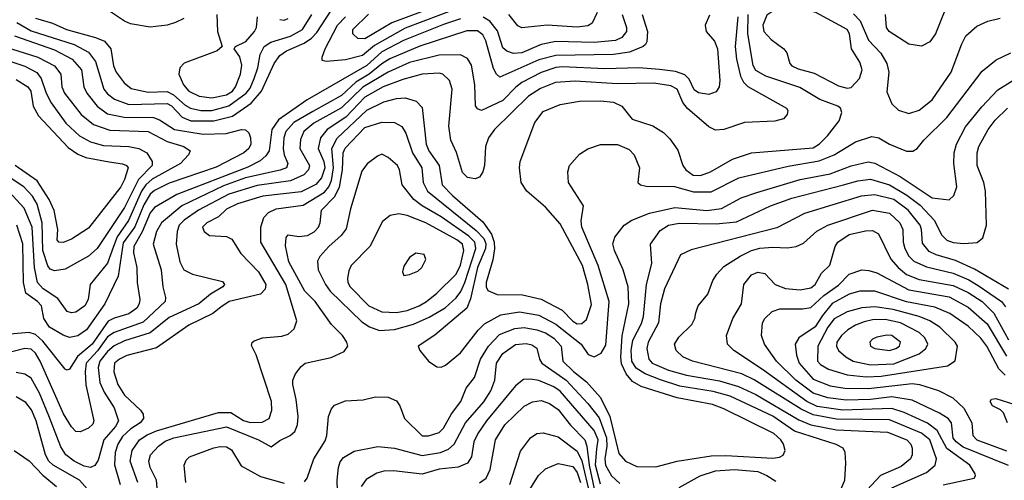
# Model space of a CAD drawing. Extents: x 997026 to 1115308, y 536381 to 619039.
# Tile 26 of 256: x 1009901 to 1014535, y 544245 to 546411. Entities that reach past the tile are written whole.
import ezdxf

# ---------------------------------------------------------------- set-up
doc = ezdxf.new("R2010")
doc.units = 0

msp = doc.modelspace()

# ---------------------------------------------------------------- linework, layer by layer
at = {"layer": '0CON20XD'}
for points in [[(1012095, 546563.2), (1011653, 546397), (1011525, 546320.6), (1011493.1, 546323.1), (1011468.4, 546345), (1011468.2, 546365), (1011543.3, 546436.7)], [(1010672.9, 546417.1), (1010635, 546398), (1010595, 546385.9), (1010515, 546375.8), (1010422.2, 546392.3), (1010393.8, 546403.8), (1010215, 546524.7)], [(1012830.5, 546435), (1012855.4, 546355), (1012852.1, 546307.9), (1012845.8, 546295), (1012835.3, 546284.7), (1012770.7, 546259.3), (1012695, 546247.1), (1012425, 546242.9), (1012345, 546222.7), (1012161.1, 546141.1), (1012145, 546154.4), (1012131.4, 546181.4), (1012095, 546311.1), (1012080.4, 546340.4), (1012055, 546358.4), (1012005, 546359.2), (1011785, 546286), (1011643.1, 546226.9), (1011605, 546204.3), (1011545.3, 546154.7), (1011483.1, 546116.9), (1011415, 546055.4), (1011280.1, 545980.1), (1011191.9, 545928.1), (1011154, 545885), (1011144.5, 545855), (1011141.2, 545805), (1011145.2, 545775), (1011162.4, 545735), (1011156, 545715), (1011127.2, 545702.8), (1010963.2, 545666.8), (1010860.7, 545629.2), (1010664.5, 545535.5), (1010568.2, 545455), (1010545.7, 545415), (1010530, 545355), (1010567.5, 545235), (1010574.6, 545155), (1010587.1, 545105), (1010585.4, 545085), (1010481.4, 544988.6), (1010345, 544939.7), (1010315, 544919.5), (1010266.7, 544853.3), (1010214.6, 544795), (1010209.7, 544755), (1010212.9, 544692.9), (1010250.5, 544525), (1010245, 544509.2), (1010225, 544489.4), (1010185, 544472.5), (1010165, 544474.4), (1010145, 544495.6), (1010107.5, 544557.5), (1009996.9, 544805), (1009975, 544842.9), (1009955, 544862.1), (1009925, 544864.2), (1009765, 544823.3)], [(1010828.5, 546435), (1010832.2, 546355), (1010854, 546285), (1010831.2, 546265), (1010675, 546207.5), (1010654.7, 546185), (1010650.6, 546155), (1010671.4, 546105), (1010696.8, 546075), (1010745, 546051.2), (1010805, 546044.5)], [(1010754.2, 545984.2), (1010805, 545984.6), (1010885, 546006.8), (1010967.2, 546065), (1010985, 546088.6), (1011005.1, 546135), (1011021.9, 546185), (1011032.4, 546247.6), (1011052.2, 546285), (1011083.8, 546306.2), (1011175.7, 546334.3), (1011232.6, 546365), (1011275.9, 546435)], [(1010815, 545934.9), (1010902.8, 545957.2), (1010990.9, 546019.1), (1011038.4, 546075), (1011098.5, 546205), (1011125, 546243.1), (1011156.2, 546265), (1011239.4, 546300.6), (1011275, 546324), (1011299.4, 546350.6), (1011370.1, 546459.9)], [(1011044.5, 544915.5), (1011135, 544922.7), (1011165, 544932.7), (1011193.4, 544956.6), (1011205.4, 544995), (1011153.6, 545165), (1011036.5, 545365), (1011035.3, 545435), (1011049.9, 545480.1), (1011072.2, 545505), (1011108.4, 545521.6), (1011235, 545539.1), (1011335, 545599.8), (1011356.4, 545625), (1011368.7, 545655), (1011378.6, 545715), (1011370.5, 545805), (1011395, 545853.9), (1011535, 545985.9), (1011615, 546024.8), (1011675, 546041.1), (1011716, 546044), (1011767.5, 546027.5), (1011795, 545998), (1011813.9, 545825), (1011826.7, 545795), (1011875.2, 545725), (1011888.9, 545635), (1011937.8, 545585), (1012081.2, 545461.2), (1012121.9, 545401.9), (1012134.5, 545365), (1012136, 545334), (1012127.9, 545282.1), (1012096.5, 545175), (1012096.1, 545155), (1012105, 545137.8), (1012148, 545118), (1012266.7, 545116.7), (1012355, 545096.2), (1012454.2, 545044.2), (1012505, 544993.2), (1012525, 544981.1), (1012547.2, 544982.8), (1012568.8, 545001.2), (1012591.5, 545071.5), (1012574.8, 545165), (1012549.6, 545255), (1012445, 545451.8), (1012375, 545530), (1012287.5, 545605), (1012261.8, 545645), (1012252.9, 545715), (1012256.5, 545745), (1012325, 545927.1), (1012365, 545979.5), (1012445, 546013.1), (1012535, 546028.8), (1012635, 546029.8), (1012695, 546023.8), (1012735, 546005.3), (1012784, 545944), (1012881.3, 545911.3), (1012931.1, 545881.1), (1012961.1, 545851.1), (1012998.1, 545798.1), (1013022.8, 545725), (1013035.7, 545705), (1013070, 545680), (1013105, 545677.9), (1013151.8, 545695), (1013255, 545754.7), (1013345.7, 545784.3), (1013635, 545808.6), (1013665, 545827.6), (1013703.1, 545865), (1013758.5, 545935), (1013770.5, 545975), (1013763.3, 545995), (1013751.5, 546005), (1013666.6, 546036.6), (1013572.8, 546092.8), (1013412.5, 546145), (1013365, 546172.5), (1013353.6, 546196.4), (1013327.4, 546345), (1013329.9, 546435)], [(1011965, 546465.9), (1011715, 546370.7), (1011570.7, 546289.3), (1011515, 546242.6), (1011435, 546221.9), (1011344.2, 546214.2), (1011325, 546220), (1011324.2, 546235), (1011338.2, 546275), (1011396.4, 546385), (1011433.8, 546425)], [(1012736.9, 546435), (1012757.6, 546375), (1012756.3, 546355), (1012735, 546327.9), (1012705, 546314.2), (1012605, 546304.8), (1012425, 546309.3), (1012355, 546294.4), (1012265, 546254.8), (1012225, 546252.3), (1012193.3, 546263.3), (1012175, 546278.2), (1012149.4, 546359.4), (1012114.2, 546404.2), (1012083, 546423)], [(1012618.2, 546445), (1012595.6, 546395), (1012575, 546382), (1012525, 546376.5), (1012383.9, 546386.1), (1012265, 546372.9), (1012245, 546382.7), (1012203.8, 546435)], [(1013795, 546089.2), (1013815, 546093.1), (1013853.3, 546135), (1013865.9, 546175), (1013855, 546211.9), (1013816.1, 546275), (1013805.8, 546345), (1013795, 546365.9), (1013648.2, 546445), (1013605, 546456.7), (1013485, 546459.2), (1013445, 546450.8), (1013417.2, 546432.8), (1013398.2, 546385), (1013402.5, 546355), (1013437.5, 546317.5), (1013497.8, 546275), (1013511.1, 546255), (1013525.5, 546205.5), (1013535.7, 546195), (1013565, 546180.7), (1013640.3, 546160.3), (1013755, 546099.6), (1013795, 546089.2)], [(1013825, 546438.4), (1013856.3, 546406.3), (1013895.7, 546315.7), (1013954, 546254), (1013982.2, 546205), (1013991.3, 546165), (1013982.7, 546072.7), (1014005.6, 546015), (1014037.5, 545985), (1014085, 545970), (1014135, 545985.3), (1014195, 546033.6), (1014285, 546164.4), (1014335, 546298), (1014354.7, 546335.3), (1014405, 546380.8), (1014456.7, 546405), (1014515, 546418.5)], [(1014258.3, 546461.7), (1014211.1, 546345), (1014185, 546306.9), (1014145, 546286.7), (1014085, 546296.2), (1013993.5, 546355), (1013981.1, 546375), (1013975.5, 546435)], [(1011975, 546414.9), (1011895, 546388.8), (1011706.8, 546313.2), (1011605, 546260.5), (1011535, 546196.6), (1011253.3, 546035), (1011119, 545941), (1011087.9, 545895), (1011074.4, 545795), (1011059.4, 545770.6), (1011033.2, 545746.8), (1010975, 545717.8), (1010640.4, 545589.6), (1010535, 545528.6), (1010515, 545502.5), (1010476.9, 545413.1), (1010438.1, 545345), (1010437.2, 545315), (1010452, 545245), (1010454.3, 545174.3), (1010466.5, 545095), (1010463.6, 545075), (1010451.7, 545055), (1010415, 545027.1), (1010345, 545008), (1010317.2, 544992.8), (1010242.9, 544885), (1010172.9, 544827.1), (1010135, 544768.1), (1010125, 544763.1), (1010115, 544767.8), (1010009.6, 544899.6), (1009975, 544930.7), (1009945, 544939.8), (1009855, 544931.3)], [(1013147.2, 546432.8), (1013127.8, 546385), (1013131.1, 546355), (1013171, 546311), (1013184.8, 546274.8), (1013196.5, 546125), (1013192.7, 546095), (1013178.8, 546071.2), (1013145, 546059.7), (1013095, 546066.9), (1013075, 546081.8), (1013052, 546132), (1013032.2, 546152.2), (1012988.1, 546168.1), (1012913, 546177), (1012815, 546184.8), (1012655, 546179.8), (1012455, 546189), (1012425, 546185.7), (1012355, 546163.1), (1012264.7, 546115.3), (1012235.8, 546094.2), (1012175, 546030.6), (1012075, 545983.4), (1012055, 545991.8), (1012046.6, 546006.6), (1012042.4, 546105), (1012028.1, 546198.1), (1012009.3, 546229.3), (1011975, 546245.9), (1011875, 546244.8), (1011735, 546209.4), (1011635, 546165.1), (1011515.8, 546094.2), (1011415, 545996.4), (1011285.8, 545925), (1011238.1, 545885), (1011222.5, 545847.5), (1011219.2, 545805), (1011264.4, 545725), (1011260.4, 545705), (1011238.5, 545681.5), (1011175, 545653.6), (1011018, 545632), (1010885, 545590), (1010742.9, 545515), (1010675, 545468.3), (1010652.2, 545445), (1010641.6, 545415), (1010637.5, 545355), (1010655, 545272.9), (1010674.2, 545235), (1010713.8, 545213.8), (1010855, 545179.1), (1010865.6, 545165), (1010857.8, 545155), (1010799.2, 545120.8), (1010744.6, 545075), (1010605, 545009.7), (1010515, 544938.5), (1010395, 544900.4), (1010345, 544876.6), (1010315, 544851), (1010279, 544805), (1010270.9, 544775), (1010279, 544705), (1010298.9, 544658.9), (1010345.2, 544585), (1010365.6, 544525), (1010352.1, 544497.9), (1010297.5, 544435), (1010270, 544340), (1010255, 544314.1), (1010235, 544304.8), (1010205, 544311), (1010158.2, 544335), (1010118.6, 544365), (1010095, 544402.7), (1010038.5, 544548.5), (1009994.2, 544654.2), (1009955.2, 544725.2), (1009925, 544744), (1009885, 544752.3)], [(1009887.9, 546397.9), (1009955, 546358.5), (1010157.1, 546295), (1010225, 546258.8), (1010257.5, 546215), (1010297, 546085), (1010315, 546062.1), (1010347.8, 546037.8), (1010415, 546012.1), (1010595, 546017.7), (1010615, 546005.8), (1010665, 545952.3), (1010706.3, 545936.3), (1010815, 545934.9)], [(1009975, 546418.4), (1010054.8, 546394.8), (1010121.1, 546365), (1010258, 546328), (1010299.6, 546309.6), (1010330.4, 546275), (1010343.3, 546195), (1010354.4, 546164.4), (1010392.3, 546115), (1010425, 546087.6), (1010505, 546070.6), (1010595, 546073.9), (1010625, 546058.2), (1010679.4, 546009.4), (1010704.6, 545995), (1010754.2, 545984.2)], [(1013281.3, 546425), (1013268.8, 546285), (1013274.8, 546225.2), (1013292.9, 546145), (1013307.5, 546117.5), (1013327.8, 546097.8), (1013509.2, 545995), (1013516, 545984), (1013513.8, 545965), (1013495.8, 545944.2), (1013455, 545934.4), (1013312, 545928), (1013215, 545894.4), (1013175, 545891.9), (1013145, 545908.1), (1013043.8, 545993.8), (1013021.8, 546021.8), (1012995, 546084.6), (1012965, 546100.6), (1012885, 546112.3), (1012715, 546109.8), (1012515, 546122.7), (1012423.4, 546116.6), (1012352.6, 546087.4), (1012295, 546052.1), (1012135.3, 545894.7), (1012107.5, 545855), (1012093.3, 545815), (1012088.1, 545725), (1012080.8, 545695), (1012065, 545670), (1012045, 545662), (1012008.9, 545668.9), (1011985, 545692), (1011956.9, 545786.9), (1011930, 545845), (1011920.9, 545910.9), (1011936.8, 546085), (1011923.6, 546125), (1011892.5, 546155), (1011875, 546159.7), (1011795, 546155.2), (1011705, 546130.4), (1011611.3, 546095), (1011525, 546046.1), (1011436.5, 545953.5), (1011348.4, 545895), (1011317, 545855), (1011306, 545805), (1011331.9, 545745), (1011336.5, 545715), (1011322.2, 545667.8), (1011295, 545636.8), (1011225, 545601.5), (1011045, 545581.7), (1010925.5, 545545), (1010875, 545519.7), (1010836, 545484), (1010782.5, 545455), (1010761.2, 545435), (1010768.9, 545415), (1010795, 545396.5), (1010875, 545391.1), (1010898.9, 545378.9), (1010941.9, 545311.9), (1011025, 545225.5), (1011060, 545165), (1011056.8, 545143.2), (1011035, 545120), (1010887.1, 545085), (1010848.3, 545058.3), (1010810.5, 545029.5), (1010697.5, 544975), (1010545, 544867.5), (1010405, 544832.4), (1010370.4, 544815), (1010347.2, 544795), (1010344.7, 544755), (1010362.5, 544695), (1010395, 544645.3), (1010470, 544575), (1010481.9, 544555), (1010483.6, 544535), (1010467.9, 544515), (1010423.6, 544486.4), (1010385, 544450.2), (1010363.3, 544415), (1010349.8, 544375), (1010347.7, 544317.7), (1010373.2, 544225)], [(1010805, 546044.5), (1010875, 546057.2), (1010902.4, 546075), (1010917.3, 546095), (1010941, 546155), (1010947, 546197), (1010936.8, 546236.8), (1010910, 546275), (1010917.5, 546285), (1010965, 546308.8), (1011005.4, 546355), (1011016.2, 546375), (1011020.8, 546425)], [(1011125, 546412.7), (1011145, 546409.6), (1011165, 546417.5)], [(1009876.1, 546335), (1010065, 546269.2), (1010147.6, 546225), (1010191.2, 546175), (1010203.2, 546095), (1010216.8, 546065), (1010265.1, 546005.1), (1010315, 545968.8), (1010392.7, 545952.7), (1010530.5, 545950.5), (1010559.6, 545939.6), (1010630, 545895), (1010765, 545873.2), (1010873.5, 545876.5), (1010945, 545894.6), (1010963.9, 545893.9), (1010978.8, 545878.8), (1010988, 545855), (1010988.8, 545825), (1010980, 545805), (1010956.2, 545785), (1010825, 545718.1), (1010605, 545642.6), (1010535, 545607.8), (1010515, 545591.3), (1010485, 545540.2), (1010443, 545437), (1010388.7, 545361.3), (1010365.2, 545204.8), (1010301.6, 545075), (1010215, 544952.2), (1010175, 544923.6), (1010135, 544917.1), (1010105, 544926.8), (1010041.1, 544965), (1010015.3, 545005), (1010003.2, 545065), (1009985.3, 545085), (1009930.6, 545125), (1009919, 545175), (1009916.3, 545356.3), (1009887.4, 545445)], [(1009751, 546251), (1009925, 546193.4), (1009982.4, 546162.4), (1010002.6, 546135), (1010025, 546065.4), (1010049.9, 546019.9), (1010118.2, 545925), (1010182.7, 545865), (1010235, 545836), (1010295, 545820.2), (1010415, 545814.4), (1010461.4, 545805), (1010499.5, 545785), (1010524.7, 545745), (1010524.3, 545725), (1010460.7, 545659.3), (1010395, 545527.4), (1010265.3, 545335), (1010225, 545299.2), (1010115, 545238.5), (1010065, 545230), (1010045, 545238.5), (1010033.3, 545253.3), (1010010, 545325), (1010006.8, 545455), (1009984, 545544), (1009961.3, 545581.3), (1009921, 545625), (1009809.2, 545699.2)], [(1009833.4, 546283.4), (1009985.8, 546235.8), (1010065.3, 546195), (1010094.2, 546155), (1010099.7, 546095), (1010111.8, 546065), (1010190.6, 545965), (1010248, 545918), (1010325, 545891.9), (1010505, 545885.6), (1010595, 545838.8), (1010672.9, 545815), (1010702.9, 545795), (1010695.6, 545775), (1010657.8, 545735), (1010525, 545660.9), (1010494.1, 545635), (1010474.5, 545605), (1010413.3, 545466.7), (1010360.5, 545389.5), (1010342.4, 545345), (1010315, 545266.1), (1010233.3, 545165), (1010222.9, 545095), (1010208.4, 545065), (1010165, 545035.3), (1010145, 545032.5), (1010125, 545038.4), (1010079.9, 545099.9), (1010011.8, 545145), (1009985, 545175.5), (1009970.3, 545245), (1009959.9, 545435), (1009922.7, 545525), (1009851.4, 545601.4)], [(1010552.4, 544155), (1010544.8, 544244.8), (1010514.7, 544305), (1010508.1, 544335), (1010517.2, 544365), (1010553.9, 544405), (1010585, 544428.3), (1010626.3, 544443.7), (1010875, 544495.6), (1011024.3, 544435), (1011085, 544402.5), (1011125, 544431.4), (1011174.7, 544455.3), (1011195.3, 544474.7), (1011208, 544505), (1011211.4, 544545), (1011202.4, 544625), (1011186.2, 544695), (1011186.2, 544715), (1011198.5, 544745), (1011225, 544780), (1011244.7, 544795.3), (1011367.6, 544822.4), (1011428.9, 544851.1), (1011445.7, 544875), (1011440.6, 544895), (1011420.6, 544925), (1011368.1, 544978.1), (1011290.9, 545085), (1011243.5, 545133.5), (1011168.2, 545271.8), (1011152.7, 545347.3), (1011155, 545386.2), (1011165, 545399.2), (1011215, 545391), (1011255, 545396.3), (1011286.4, 545413.6), (1011307.5, 545435), (1011315.3, 545455), (1011320.7, 545515), (1011382.7, 545577.3), (1011406.8, 545623.2), (1011421, 545705), (1011424.2, 545785), (1011432.5, 545807.5), (1011525, 545904.7), (1011605, 545928.8), (1011665, 545927.8), (1011699.2, 545909.2), (1011717.8, 545877.8), (1011749.8, 545785), (1011793.4, 545715), (1011800.4, 545645), (1011820, 545605), (1012049.5, 545419.5), (1012085, 545382.2), (1012095, 545357.8), (1012094, 545335), (1012055.1, 545244.9), (1012022.5, 545097.5), (1012005.5, 545054.5), (1011855, 544927.9), (1011776, 544875), (1011784, 544855), (1011825.8, 544805), (1011865, 544777.8), (1011885, 544776.5), (1011905, 544785.5), (1011975, 544844.5), (1012058.6, 544951.4), (1012089, 544981), (1012165, 545022.5), (1012253.7, 545036.3), (1012345, 545021.9), (1012425, 544979.5), (1012543.2, 544885), (1012576.1, 544836.1), (1012604.5, 544825.5), (1012637.6, 544842.4), (1012659.7, 544880.3), (1012675.2, 545085), (1012623.5, 545255), (1012546, 545435), (1012543.2, 545465), (1012554.2, 545535), (1012484.2, 545645), (1012480.6, 545695), (1012489.4, 545725), (1012535, 545778.6), (1012575.4, 545804.6), (1012635, 545824.6), (1012715, 545824.6), (1012770.2, 545800.2), (1012792.9, 545775), (1012817.5, 545715), (1012810, 545645), (1012822.5, 545635), (1012848.8, 545628.8), (1012983.4, 545626.6), (1013071.9, 545601.9), (1013155, 545601.2), (1013285, 545667), (1013517.7, 545722.3), (1013663.2, 545746.8), (1013734.6, 545775.4), (1013835, 545836.4), (1013912, 545862), (1013945, 545855.4), (1013995, 545825.5), (1014075, 545793.1), (1014105, 545792.5), (1014125, 545805.8), (1014156.9, 545845), (1014265, 545951.8), (1014431.2, 546168.8), (1014497.1, 546222.9), (1014565, 546255.4)], [(1009885, 546129.8), (1009940, 546095), (1009952.8, 546075), (1009964.1, 546005), (1009989.4, 545959.4), (1010129.8, 545809.8), (1010175, 545779.2), (1010212.8, 545762.8), (1010322, 545742), (1010385, 545732.6), (1010404.4, 545725), (1010412.1, 545715), (1010395, 545660), (1010377.1, 545625), (1010225, 545430), (1010145, 545378.2), (1010105, 545363.5), (1010085, 545364.3), (1010078, 545375), (1010080.8, 545425), (1010063.5, 545513.5), (1010040.4, 545565), (1009983.2, 545653.2), (1009879.4, 545725)], [(1012506.8, 544756.8), (1012568, 544708), (1012635, 544634.1), (1012677.8, 544545), (1012720.4, 544370.4), (1012751.5, 544335), (1012805, 544309.7), (1012895, 544308.5), (1012995, 544335.3), (1013155, 544359.6), (1013225, 544361.2), (1013445, 544348.5), (1013476.8, 544353.2), (1013495, 544362.5), (1013503.3, 544385), (1013495.4, 544415), (1013483.3, 544435), (1013450, 544465), (1013215, 544581.1), (1013161, 544601), (1012995, 544633.2), (1012825.4, 544685.4), (1012785, 544708.7), (1012754.9, 544744.9), (1012732.7, 544792.7), (1012730.1, 544825), (1012736.4, 544923.6), (1012767.8, 545075), (1012764.7, 545155), (1012742, 545235), (1012700.4, 545325), (1012693.1, 545356.9), (1012702.4, 545387.6), (1012745.5, 545445), (1012782.3, 545467.7), (1012865, 545501.6), (1012985, 545527.3), (1013135, 545514.5), (1013203.6, 545523.6), (1013296.9, 545573.1), (1013371, 545599), (1013575, 545659.8), (1013715, 545687), (1013815, 545724.3), (1013895, 545742.6), (1013925, 545736.4), (1014044.2, 545674.2), (1014195, 545572.8), (1014275, 545564.5), (1014297.7, 545585), (1014311.6, 545625), (1014297.6, 545735), (1014299.3, 545785), (1014309.3, 545825), (1014352.3, 545907.7), (1014428.8, 546001.2), (1014505, 546081.3), (1014574.4, 546125.6)], [(1013737.5, 544135), (1013783.8, 544245), (1013789.5, 544325), (1013785.7, 544375), (1013776, 544395), (1013743.4, 544413.4), (1013546.8, 544475), (1013445, 544546.6), (1013245, 544640.2), (1013165, 544662.6), (1013007.4, 544687.4), (1012917.4, 544717.4), (1012845, 544745.8), (1012802.3, 544772.3), (1012782.1, 544805), (1012779, 544855), (1012786.4, 544903.6), (1012828.1, 544981.9), (1012837.5, 545015), (1012850.9, 545165), (1012875.9, 545265), (1012870, 545355), (1012915, 545418.9), (1012955, 545444.2), (1013005, 545453.5), (1013178.2, 545451.8), (1013275, 545460.5), (1013434.4, 545535), (1013535, 545572.3), (1013778.5, 545635), (1013845, 545652.9), (1013905, 545660.7), (1013995, 545634.2), (1014076.6, 545586.6), (1014138.5, 545538.5), (1014206.9, 545466.9), (1014239.8, 545399.8), (1014264.2, 545374.2), (1014295, 545363.4), (1014345, 545358), (1014407.2, 545362.8), (1014434.5, 545385.5), (1014450.5, 545445), (1014446.9, 545605), (1014438.5, 545645), (1014408, 545725), (1014407.3, 545785), (1014414.8, 545815.2), (1014458.4, 545895), (1014491.9, 545938.1), (1014550, 545995)], [(1011595, 544949.3), (1011665, 544953.2), (1011755, 544979), (1011827.8, 545012.2), (1011903.4, 545056.6), (1011955, 545102.3), (1011977.1, 545132.9), (1011996.2, 545175), (1012047.1, 545335), (1012043.7, 545365), (1012015, 545393.3), (1011885, 545484.2), (1011795.3, 545535), (1011755.8, 545565), (1011701.8, 545635), (1011688.5, 545705), (1011679.1, 545725), (1011635, 545763.1), (1011605, 545778.1), (1011585, 545770), (1011536.6, 545733.4), (1011511.8, 545698.2), (1011457.9, 545522.1), (1011437.5, 545427.5), (1011413.5, 545396.5), (1011355.5, 545345), (1011312.9, 545297.1), (1011302.5, 545275), (1011306.4, 545235), (1011340, 545165), (1011361.8, 545135), (1011510.7, 544990.7), (1011547, 544967), (1011595, 544949.3)], [(1014555, 545143), (1014395, 545237.4), (1014305, 545278.8), (1014215, 545305.2), (1014181.1, 545321.1), (1014150.4, 545360.4), (1014145.7, 545425), (1014138.7, 545445), (1014082.2, 545515), (1014015, 545564.8), (1013925, 545587.8), (1013861, 545581), (1013595, 545500.3), (1013465, 545431.9), (1013061.7, 545328.3), (1013011.4, 545305), (1012935.9, 545145), (1012916.8, 545075), (1012907.8, 544985), (1012859.5, 544895), (1012852.8, 544865), (1012861.4, 544815), (1012878.4, 544795), (1012955, 544762.1), (1013039.2, 544739.2), (1013195, 544712.8), (1013284.7, 544685.3), (1013365, 544648.6), (1013568.4, 544528.4), (1013625, 544505.9), (1013745, 544482.1), (1013985, 544471.7), (1014076.1, 544435), (1014094.7, 544415), (1014101.2, 544395), (1014100.9, 544365), (1014093.2, 544345), (1014050.1, 544309.9), (1013952.2, 544267.8), (1013890.1, 544199.9)], [(1014005, 544209.2), (1014169.2, 544280.8), (1014210, 544315), (1014215.9, 544345), (1014184.8, 544435), (1014145, 544466.9), (1013995, 544529.5), (1013745, 544531.7), (1013635, 544551.9), (1013579.2, 544579.2), (1013357.3, 544717.3), (1013299.2, 544745), (1013068, 544805), (1013022.5, 544825), (1012991.1, 544855), (1012982.9, 544885), (1013002.6, 544917.4), (1013065, 544978), (1013078.6, 545005), (1013082.5, 545032.5), (1013094.5, 545065.5), (1013139.5, 545120.5), (1013162.5, 545185), (1013181.5, 545215), (1013215, 545250.4), (1013291.4, 545298.6), (1013345, 545326.1), (1013385, 545336.1), (1013445, 545341.1), (1013515, 545337.6), (1013556.1, 545343.9), (1013589.2, 545360.8), (1013653.1, 545416.9), (1013704.5, 545445), (1013915, 545514.8), (1013995, 545500.5), (1014043.3, 545455), (1014057, 545425), (1014058.9, 545365), (1014066.2, 545335), (1014085, 545299.2), (1014108.9, 545275), (1014168.4, 545248.4), (1014295, 545219), (1014367.7, 545187.7), (1014411.5, 545161.5), (1014521.4, 545085), (1014540.4, 545060.4)], [(1011675, 545034), (1011725, 545043.7), (1011780.9, 545065), (1011816.1, 545085), (1011865, 545124.7), (1011955, 545214.7), (1011975, 545257.3), (1011991.7, 545325), (1011984.8, 545355), (1011958.2, 545375), (1011812.1, 545455), (1011725, 545490.2), (1011685, 545498), (1011645, 545490.9), (1011608.3, 545461.7), (1011548.5, 545345), (1011461.5, 545255), (1011449.5, 545230.5), (1011443.9, 545195), (1011445.4, 545175), (1011456.2, 545155), (1011544.6, 545065), (1011605, 545037), (1011675, 545034)], [(1014247.3, 544222.7), (1014393.8, 544255), (1014400, 544265), (1014397.1, 544275), (1014372.9, 544315), (1014265, 544394.8), (1014218.7, 544478.7), (1014173.8, 544513.8), (1014063.7, 544563.7), (1014005, 544581.8), (1013774.7, 544574.7), (1013655, 544591.6), (1013606, 544615), (1013396.5, 544766.5), (1013261.5, 544855), (1013232.5, 544885), (1013227.9, 544925), (1013258, 545005), (1013298.8, 545075), (1013308.4, 545165), (1013345, 545211.1), (1013375, 545223.1), (1013407.2, 545217.2), (1013457.1, 545165), (1013505, 545147.4), (1013575, 545141.3), (1013625, 545150.3), (1013645.3, 545165), (1013675, 545218.6), (1013713.2, 545256.8), (1013739.1, 545345), (1013751.6, 545365), (1013805, 545400.2), (1013882.5, 545417.5), (1013915, 545419.2), (1013943.3, 545403.3), (1014000.5, 545285), (1014035.2, 545245), (1014075, 545212.2), (1014135, 545189.8), (1014295, 545161.6), (1014365, 545128.6), (1014430.5, 545085), (1014485, 545031.4), (1014555, 544905.2)], [(1011708.3, 545208.3), (1011735, 545213.3), (1011775, 545228.8), (1011793.3, 545245), (1011813, 545283), (1011805, 545306.7), (1011765, 545313.3), (1011735, 545292.5), (1011708.3, 545251.7), (1011703.3, 545225), (1011708.3, 545208.3)], [(1014555, 544314), (1014341.2, 544401.2), (1014308.3, 544425), (1014295, 544443.1), (1014285.7, 544515), (1014270.9, 544535), (1014230.5, 544560.5), (1014101.6, 544621.6), (1014005, 544636.5), (1013905, 544624.1), (1013791.3, 544621.3), (1013705, 544632.3), (1013635, 544654.2), (1013554.3, 544715), (1013462.5, 544805), (1013406.8, 544885), (1013392.9, 544925), (1013396.5, 544985), (1013407.5, 545005), (1013441.9, 545038.1), (1013478.8, 545051.2), (1013585, 545051.2), (1013625, 545057.9), (1013686.1, 545113.9), (1013755, 545163.1), (1013805, 545214.7), (1013865, 545234.7), (1013898, 545232), (1013935, 545220), (1014085, 545139.9), (1014275, 545107.3), (1014365, 545059.2), (1014455, 544980), (1014545, 544828.9)], [(1014538.4, 544738.4), (1014508.5, 544768.5), (1014452, 544875), (1014425, 544913.4), (1014365, 544969.5), (1014279.1, 545029.1), (1014208.6, 545058.6), (1014075, 545083.5), (1013925, 545133.6), (1013855.2, 545134.8), (1013805, 545119.4), (1013724.5, 545075.5), (1013679.3, 545019.3), (1013645, 544967), (1013567.5, 544915), (1013551.1, 544885), (1013557.2, 544832.8), (1013570.2, 544795), (1013635, 544720.2), (1013715, 544689.4), (1013785, 544678.4), (1013896, 544676), (1014100.7, 544700.7), (1014135.8, 544695.8), (1014225, 544666.6), (1014292.1, 544632.1), (1014344, 544584), (1014382.3, 544515), (1014386.2, 544455), (1014406.4, 544435), (1014545, 544382.8)], [(1013885, 544731.4), (1013955, 544734.9), (1014267.1, 544782.9), (1014303.8, 544806.2), (1014314.6, 544875), (1014303.8, 544895), (1014232, 544965), (1014183.8, 544995), (1014134.6, 545014.6), (1014012.5, 545047.5), (1013925, 545060.2), (1013865, 545055.8), (1013795, 545037), (1013735, 545003.4), (1013703.9, 544965), (1013656.8, 544875), (1013656, 544805), (1013669.4, 544789.4), (1013707.1, 544767.1), (1013795, 544740.2), (1013885, 544731.4)], [(1013905, 544787.3), (1014015, 544792.8), (1014135, 544839.3), (1014166.2, 544863.8), (1014175.3, 544885), (1014160.8, 544915), (1014135, 544940), (1014046.2, 544985), (1013975, 545000.7), (1013915, 544999.5), (1013875, 544989.8), (1013835.2, 544974.8), (1013798.3, 544951.7), (1013768, 544925), (1013747.2, 544895), (1013744.7, 544875), (1013755.4, 544855), (1013788.5, 544825), (1013824.4, 544805), (1013905, 544787.3)], [(1011242, 544238), (1011254.5, 544255), (1011284.7, 544345), (1011339.2, 544430.8), (1011346.7, 544455), (1011353.8, 544545), (1011368.6, 544581.4), (1011382.2, 544597.8), (1011435, 544618.5), (1011517.3, 544622.7), (1011575, 544636.9), (1011635.5, 544635.5), (1011675, 544618), (1011690.8, 544595), (1011712.5, 544535), (1011795, 544454.5), (1011824.5, 544454.5), (1011875, 544468.8), (1011895, 544489.2), (1011933.2, 544556.8), (1011977.3, 544615), (1012002.7, 544677.3), (1012041.1, 544728.9), (1012069.5, 544815), (1012108, 544875), (1012159.6, 544930.4), (1012230.8, 544959.2), (1012275, 544963.4), (1012335, 544953.1), (1012375, 544937.9), (1012415, 544912.8), (1012449.8, 544875), (1012457.5, 544805), (1012506.8, 544756.8)], [(1010456.7, 544235), (1010420.4, 544335), (1010429.8, 544385), (1010465.4, 544434.6), (1010501.3, 544458.7), (1010545, 544477.5), (1010837.1, 544562.9), (1010895, 544563), (1010955, 544526.2), (1010985, 544517.1), (1011042.3, 544517.7), (1011074.7, 544535.3), (1011088.2, 544575), (1011085.9, 544615), (1011014.3, 544835), (1010991.7, 544878.3), (1010995, 544892.5), (1011005, 544901.2), (1011044.5, 544915.5)], [(1013995, 544855.6), (1014025, 544864.4), (1014041.5, 544875), (1014046.2, 544895), (1014005, 544925.7), (1013982.8, 544927.2), (1013935, 544917.2), (1013915, 544908.5), (1013902.7, 544895), (1013905.6, 544875), (1013925, 544864.2), (1013995, 544855.6)], [(1011398.1, 544141.9), (1011395.4, 544245), (1011401.1, 544305), (1011409.1, 544330.9), (1011425, 544352.5), (1011475, 544381.5), (1011586.5, 544403.5), (1011665, 544396.5), (1011795, 544361.3), (1011880.8, 544375), (1011919.7, 544390.3), (1011946.3, 544415), (1011999, 544515), (1012085, 544613.1), (1012119.2, 544665), (1012137.7, 544715), (1012145.7, 544795), (1012175, 544840.6), (1012235, 544883), (1012285, 544888.6), (1012311.6, 544881.6), (1012335, 544866.7), (1012347.8, 544815), (1012358.8, 544795), (1012472.5, 544715), (1012575.3, 544605.3), (1012628, 544538), (1012662.7, 544445), (1012663.9, 544405), (1012655.5, 544345), (1012658.7, 544315), (1012686.2, 544265), (1012725, 544229.3)], [(1012635, 544226.3), (1012610.8, 544315), (1012618, 544392), (1012623.9, 544435), (1012605, 544478.1), (1012445, 544664.4), (1012415, 544683.7), (1012345, 544713.4), (1012305, 544720.6), (1012271.8, 544718.2), (1012235, 544689.6), (1012098.7, 544525), (1012056.6, 544465), (1012038.4, 544425), (1012027.8, 544355), (1012008.2, 544325), (1011965, 544305.6), (1011875, 544296.3), (1011795, 544273.9), (1011661, 544289), (1011615, 544287.4), (1011581.9, 544278.1), (1011532.3, 544247.7), (1011508.6, 544215)], [(1010230.7, 544190.7), (1010182, 544245), (1010058, 544315), (1010038.1, 544335), (1010022.6, 544365), (1009978.5, 544525), (1009956.7, 544576.7), (1009930.3, 544610.3), (1009885, 544638)], [(1014549.4, 544515), (1014531.8, 544561.8), (1014516.4, 544576.4), (1014479.2, 544595), (1014469.2, 544615), (1014475, 544625.8), (1014495, 544629.4), (1014585, 544600.8)], [(1012065, 544232), (1012096.1, 544253.9), (1012115.5, 544295.5), (1012141.1, 544435), (1012184.1, 544505), (1012275, 544594), (1012315, 544613.5), (1012355, 544619.4), (1012395.2, 544605.2), (1012435, 544578.4), (1012493.4, 544503.4), (1012560.2, 544435), (1012570.8, 544405), (1012580.8, 544315), (1012605.2, 544205.2)], [(1012207.8, 544225), (1012258.7, 544381.3), (1012305, 544444.4), (1012335, 544464.5), (1012365, 544467.9), (1012435, 544449.4), (1012525, 544381.7), (1012546, 544336), (1012582.4, 544182.4)], [(1010683.6, 544235), (1010674.4, 544315), (1010685, 544340), (1010700.8, 544355), (1010815, 544396.7), (1010845, 544404), (1010875, 544402.7), (1010897.2, 544387.2), (1010942.8, 544312.8), (1011035, 544261.7), (1011145, 544231)], [(1009875, 544384.5), (1009945, 544336), (1010009.4, 544269.4), (1010073.9, 544215)], [(1012258.8, 544131.2), (1012343, 544267), (1012375, 544299.1), (1012435, 544323.2), (1012505, 544309.2), (1012525, 544280.8), (1012541.1, 544235)], [(1013005, 544210.3), (1013104, 544266), (1013175, 544289.5), (1013265.9, 544295.9), (1013375, 544285.7), (1013417.8, 544267.8), (1013460, 544240)]]:
    msp.add_lwpolyline(points, dxfattribs=at)

doc.saveas('drawing.dxf')
